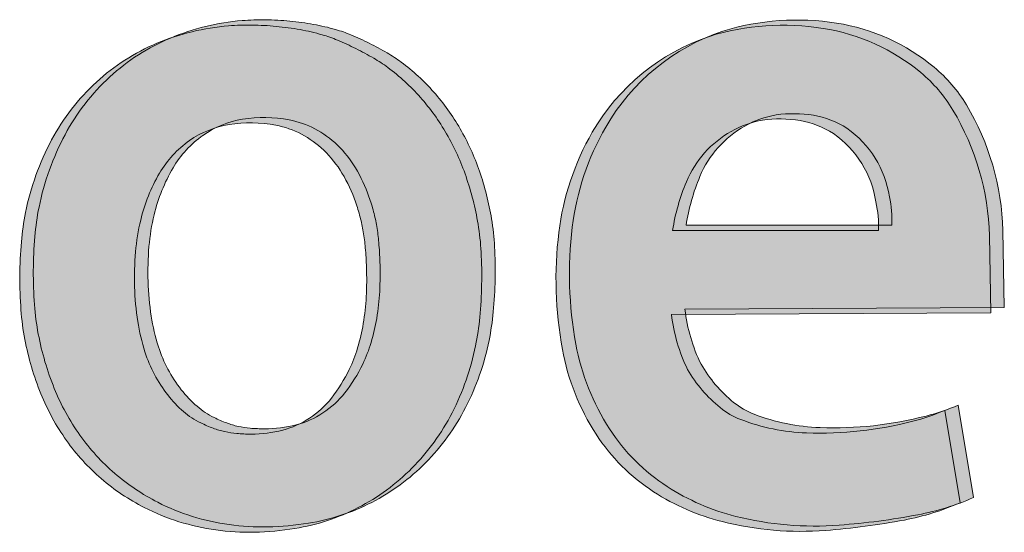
# Model space of a CAD drawing. Header units: inches. Extents: x 15 to 546804, y -66 to 267312.
# Tile 15 of 256: x 330881 to 332132, y 3679 to 4330. Entities that reach past the tile are written whole.
import ezdxf

# ---------------------------------------------------------------- set-up
doc = ezdxf.new("R2010")
doc.units = ezdxf.units.IN
doc.header["$MEASUREMENT"] = 0
doc.layers.add('Level 63', color=7, linetype='Continuous', lineweight=0)

msp = doc.modelspace()

# ---------------------------------------------------------------- hatches: boundary and pattern name
at = {"layer": 'Level 63', "linetype": 'Continuous', "lineweight": 0, "true_color": 0x001e5f}
h = msp.add_hatch(color=158, dxfattribs=at)
edge = h.paths.add_edge_path()
edge.add_arc((331187.2032601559, 4034.357361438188), 295.2011183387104, 94.527338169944, 112.8054882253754)
edge.add_arc((331175.9742107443, 4061.062501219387), 266.2312021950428, 112.8054421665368, 132.5555359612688)
edge.add_arc((331182.7663441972, 4053.664342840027), 276.2744001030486, 132.5555002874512, 151.8983332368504)
edge.add_arc((331236.5797292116, 4024.928422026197), 337.2795929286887, 151.89829766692, 168.5536748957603)
edge.add_arc((331225.6271369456, 4027.146163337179), 326.1047258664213, 168.5536911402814, 175.2040930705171)
edge.add_arc((331452.5885383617, 4008.104230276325), 553.8635301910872, 175.2041158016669, 179.6767440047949)
edge.add_arc((331452.1133467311, 4008.106392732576), 553.3883339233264, 179.6766903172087, 184.1506930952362)
edge.add_arc((331223.3273075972, 3991.502827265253), 324.0006052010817, 184.1506041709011, 190.8310037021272)
edge.add_arc((331266.7043931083, 3999.801681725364), 368.1644199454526, 190.8309890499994, 202.0318671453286)
edge.add_arc((331194.6820491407, 3970.656002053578), 290.4682895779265, 202.031838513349, 215.4112258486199)
edge.add_arc((331178.7000543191, 3959.292884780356), 270.8584810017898, 215.4111239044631, 229.3077747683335)
edge.add_arc((331182.127667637, 3963.278331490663), 276.1151261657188, 229.3076915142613, 243.0054464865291)
edge.add_arc((331185.4436976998, 3969.787848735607), 283.4205946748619, 243.0054384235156, 252.6263905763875)
edge.add_arc((331187.1810296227, 3975.341058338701), 289.2392250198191, 252.6264151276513, 262.1018596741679)
edge.add_arc((331189.7719540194, 3994.016606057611), 308.0936402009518, 262.1018420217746, 271.2672568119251)
edge.add_arc((331188.2716969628, 4061.847432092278), 375.9410552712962, 271.2672177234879, 279.1619729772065)
edge.add_arc((331205.3828121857, 3955.755994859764), 268.4785812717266, 279.1619089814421, 297.2790460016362)
edge.add_arc((331204.6407494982, 3957.19507964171), 270.0977236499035, 297.2790388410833, 315.3146376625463)
edge.add_arc((331194.0416600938, 3967.678101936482), 285.0052537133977, 315.3146794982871, 332.8249542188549)
edge.add_arc((331154.0804027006, 3988.193411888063), 329.9249602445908, 332.8249527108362, 348.5152502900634)
edge.add_arc((331139.7872686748, 3991.097650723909), 344.5101679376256, 348.515212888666, 354.6148560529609)
edge.add_arc((330919.4355124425, 4011.869225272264), 565.8387806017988, 354.6148717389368, 358.8210555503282)
edge.add_arc((330924.9738013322, 4011.754549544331), 560.2993046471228, 358.8211272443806, 363.0415156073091)
edge.add_arc((331165.5511316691, 4024.537314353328), 319.3826158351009, 3.041544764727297, 9.470507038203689)
edge.add_arc((331111.1807814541, 4015.467536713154), 374.504261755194, 9.470517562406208, 19.00270183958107)
edge.add_arc((331171.8729667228, 4036.368302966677), 310.3140492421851, 19.00277698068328, 29.97820907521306)
edge.add_arc((331191.8522400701, 4047.893220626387), 287.2490304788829, 29.97820768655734, 41.40976820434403)
edge.add_arc((331207.6017412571, 4061.783648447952), 266.2492501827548, 41.40967105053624, 53.51096917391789)
edge.add_arc((331251.5581440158, 4121.211331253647), 192.3316282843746, 53.5109296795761, 59.88264084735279)
edge.add_arc((331144.869118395, 3937.291543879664), 404.9557952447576, 59.88264165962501, 63.53367820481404)
edge.add_arc((331146.61443765, 3940.797851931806), 401.0391212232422, 63.53364125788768, 67.1888020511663)
edge.add_arc((331235.6275921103, 4152.435827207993), 171.4438811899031, 67.1888223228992, 74.08652581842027)
edge.add_arc((331203.5982655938, 4040.094899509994), 288.2615245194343, 74.08660099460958, 79.79551729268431)
edge.add_arc((331189.4881109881, 3961.709859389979), 367.9064300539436, 79.7954975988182, 84.55013586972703)
edge.add_arc((331188.7597513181, 3954.081044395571), 375.569936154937, 84.55005611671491, 89.25956455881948)
edge.add_arc((331189.4332675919, 4006.193772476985), 323.4528559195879, 89.25956882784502, 94.52733166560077)
edge = h.paths.add_edge_path(flags=16)
edge.add_arc((331202.0301344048, 4088.188424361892), 116.4359674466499, 62.2416680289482, 79.23623504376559, ccw=False)
edge.add_arc((331198.2644489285, 4081.033285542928), 124.5215347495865, 46.0815878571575, 62.2417265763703, ccw=False)
edge.add_arc((331186.0474568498, 4068.345816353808), 142.1347902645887, 31.053023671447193, 46.081671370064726, ccw=False)
edge.add_arc((331139.3404708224, 4040.222499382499), 196.6550938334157, 19.270813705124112, 31.05304010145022, ccw=False)
edge.add_arc((331086.5121105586, 4021.752415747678), 252.6191862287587, 14.73153192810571, 19.270826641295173, ccw=False)
edge.add_arc((331126.8484572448, 4032.358133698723), 210.9118473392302, 9.534564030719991, 14.731546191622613, ccw=False)
edge.add_arc((331087.8265673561, 4025.804167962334), 250.480298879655, 4.818582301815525, 9.534505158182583, ccw=False)
edge.add_arc((330833.0801753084, 4004.32986615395), 506.1301960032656, 2.032248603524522, 4.818519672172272, ccw=False)
edge.add_arc((330917.3537067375, 4007.320655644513), 421.8036111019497, -3.047276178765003, 2.032194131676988, ccw=False)
edge.add_arc((331035.8147840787, 4001.01432165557), 303.1747921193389, 350.4465947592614, 356.9527302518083, ccw=False)
edge.add_arc((331082.1911812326, 3993.209099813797), 256.1461657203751, 343.3574791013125, 350.44660132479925, ccw=False)
edge.add_arc((331148.0314966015, 3973.528213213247), 187.4272860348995, 334.3979539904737, 343.35742633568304, ccw=False)
edge.add_arc((331142.5145010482, 3976.171783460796), 193.544941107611, 321.67441225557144, 334.3979468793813, ccw=False)
edge.add_arc((331201.1264173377, 3929.840287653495), 118.8323970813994, 303.3391326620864, 321.67444142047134, ccw=False)
edge.add_arc((331204.4675139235, 3924.761591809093), 112.7532459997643, 284.4362124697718, 303.33911172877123, ccw=False)
edge.add_arc((331192.3722099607, 3971.746588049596), 161.2701116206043, 269.98019125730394, 284.43619483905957, ccw=False)
edge.add_arc((331192.391987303, 4028.850685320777), 218.3742123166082, 265.20469718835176, 269.98018210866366, ccw=False)
edge.add_arc((331183.6756887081, 3924.947402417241), 114.1059714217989, 257.442421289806, 265.20463429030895, ccw=False)
edge.add_arc((331182.6395308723, 3920.295351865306), 109.3399251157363, 249.4851314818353, 257.4423789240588, ccw=False)
edge.add_arc((331209.4078391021, 3991.833221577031), 185.7219199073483, 244.1339233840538, 249.48506411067, ccw=False)
edge.add_arc((331171.6079906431, 3913.869871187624), 99.07832494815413, 229.0365407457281, 244.13387499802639, ccw=False)
edge.add_arc((331207.4383874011, 3955.141233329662), 153.7330837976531, 218.1734008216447, 229.0365592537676, ccw=False)
edge.add_arc((331222.1757115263, 3966.727287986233), 172.4794270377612, 207.8991341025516, 218.1734004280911, ccw=False)
edge.add_arc((331227.3715664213, 3969.47824770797), 178.3586010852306, 197.8799054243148, 207.8991331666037, ccw=False)
edge.add_arc((331293.6702379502, 3990.866453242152), 248.0218566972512, 188.673759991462, 197.8799038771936, ccw=False)
edge.add_arc((331414.5785022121, 4009.311388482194), 370.3289456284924, 181.8564333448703, 188.6737655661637, ccw=False)
edge.add_arc((331420.2516074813, 4009.495626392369), 376.0050417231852, 175.0831204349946, 181.8564881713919, ccw=False)
edge.add_arc((331317.1563200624, 4018.364516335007), 272.5289792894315, 166.4616348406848, 175.0831015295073, ccw=False)
edge.add_arc((331265.9297212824, 4030.699171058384), 219.8382957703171, 149.6888428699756, 166.4616227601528, ccw=False)
edge.add_arc((331189.7746988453, 4075.220627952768), 131.6240816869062, 125.06146399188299, 149.688902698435, ccw=False)
edge.add_arc((331183.7642488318, 4083.784958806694), 121.1611340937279, 99.19127269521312, 125.06148766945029, ccw=False)
edge.add_arc((331191.777917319, 4034.259246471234), 171.3309962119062, 79.23622880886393, 99.19127100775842, ccw=False)
h = msp.add_hatch(color=158, dxfattribs=at)
edge = h.paths.add_edge_path()
edge.add_arc((331961.1253632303, 4102.460255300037), 284.8086500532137, 284.50319062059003, 293.17438801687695, ccw=False)
edge.add_arc((331914.6963213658, 4280.023912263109), 468.3416639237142, 267.9168905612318, 284.56210324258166, ccw=False)
edge.add_arc((331907.1516245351, 4072.598993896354), 260.7795787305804, 249.1094365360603, 267.91689054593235, ccw=False)
edge.add_arc((331848.1724715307, 3918.071498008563), 95.3791933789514, 230.8905635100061, 249.10943660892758, ccw=False)
edge.add_arc((331899.6925438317, 3981.445604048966), 177.052904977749, 210.1971219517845, 230.8905635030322, ccw=False)
edge.add_arc((331940.201390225, 3987.077926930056), 215.4563942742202, 186.6318600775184, 206.0698205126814, ccw=False)
edge.add_line((331726.1866793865, 3962.194973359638), (332131.6821712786, 3964.596803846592))
edge.add_line((332131.6821712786, 3964.596803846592), (332129.8939999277, 4062.217846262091))
edge.add_arc((331801.9158340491, 4053.362436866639), 328.0976921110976, 1.546610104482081, 30.86134983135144)
edge.add_arc((331924.0805565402, 4126.364633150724), 185.7827593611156, 30.86134986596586, 50.30197756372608)
edge.add_arc((331878.5361172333, 4071.502238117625), 257.0861838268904, 50.30197755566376, 80.99310882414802)
edge.add_arc((331868.3828815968, 4007.44709474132), 321.9410185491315, 80.99310881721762, 107.0010510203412)
edge.add_arc((331861.3010105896, 4057.50509483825), 272.1135788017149, 108.6571190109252, 150.0036575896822)
edge.add_arc((331916.4182396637, 4025.687838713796), 335.7551275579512, 150.0036575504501, 173.0466432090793)
edge.add_arc((332069.7987884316, 4006.981809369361), 490.2721436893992, 173.0466432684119, 190.4498322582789)
edge.add_arc((331880.2018501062, 3972.013777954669), 297.4775321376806, 190.4498322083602, 212.9299055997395)
edge.add_arc((331837.8003186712, 3944.551592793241), 246.9595998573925, 212.9299056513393, 237.0700944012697)
edge.add_arc((331861.2153672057, 3980.704356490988), 290.0326403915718, 237.0700943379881, 255.9270180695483)
edge.add_arc((331890.8082673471, 4098.754205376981), 411.73517348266, 255.9270181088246, 274.3427409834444)
edge.add_arc((331853.2148746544, 4593.790966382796), 908.1973149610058, 274.3427409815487, 280.709580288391)
edge.add_arc((331960.9787898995, 4023.98880979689), 328.2942548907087, 280.7095802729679, 293.6490337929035)
edge.add_line((332092.6684853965, 3723.264780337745), (332073.2063973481, 3840.632432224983))
edge = h.paths.add_edge_path(flags=16)
edge.add_line((331727.5955989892, 4068.969975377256), (331988.9463082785, 4068.969975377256))
edge.add_arc((331849.4062004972, 4074.735739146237), 139.6591769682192, 357.6338980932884, 372.5495729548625)
edge.add_arc((331858.1351589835, 4085.993925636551), 129.0133500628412, 8.508156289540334, 55.14786255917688)
edge.add_arc((331871.6644134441, 4099.930823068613), 109.8897018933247, 56.78427982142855, 80.71755436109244)
edge.add_arc((331863.5566633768, 4050.324449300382), 160.1542811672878, 80.71755433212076, 97.80834667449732)
edge.add_arc((331864.8486714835, 4082.746528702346), 128.3343244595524, 100.3472369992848, 119.2619728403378)
edge.add_arc((331866.2941454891, 4080.166713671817), 131.2914921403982, 119.2619728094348, 157.3321390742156)
edge.add_arc((331994.9391089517, 4026.438128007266), 270.7055787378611, 157.332139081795, 170.9605328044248)
h = msp.add_hatch(color=158, dxfattribs=at)
edge = h.paths.add_edge_path()
edge.add_arc((331170.0929942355, 4027.654785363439), 295.2011183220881, 94.52733815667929, 112.8054882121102)
edge.add_arc((331158.863944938, 4054.359925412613), 266.2312019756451, 112.8054421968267, 132.5555359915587)
edge.add_arc((331165.65607837, 4046.96176678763), 276.2744000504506, 132.5555002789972, 151.8983332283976)
edge.add_arc((331219.4694634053, 4018.225845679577), 337.2795930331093, 151.8982976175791, 168.5536748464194)
edge.add_arc((331208.5168713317, 4020.443588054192), 326.1047259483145, 168.553691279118, 175.2040932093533)
edge.add_arc((331435.4782723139, 4001.401654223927), 553.8635299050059, 175.2041158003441, 179.6767440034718)
edge.add_arc((331435.0030810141, 4001.403817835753), 553.3883339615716, 179.6766904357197, 184.1506932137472)
edge.add_arc((331206.2170418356, 3984.800249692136), 324.0006050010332, 184.1506039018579, 190.8310034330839)
edge.add_arc((331249.5941274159, 3993.099106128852), 368.1644201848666, 190.8309891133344, 202.0318672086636)
edge.add_arc((331177.5717833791, 3963.953425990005), 290.4682895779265, 202.031838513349, 215.4112258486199)
edge.add_arc((331161.5897885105, 3952.590309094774), 270.8584811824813, 215.4111239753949, 229.3077748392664)
edge.add_arc((331165.0174019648, 3956.575755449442), 276.1151261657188, 229.3076915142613, 243.0054464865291)
edge.add_arc((331168.3334320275, 3963.085272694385), 283.4205946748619, 243.0054384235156, 252.6263905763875)
edge.add_arc((331170.0707639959, 3968.638481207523), 289.2392239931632, 252.6264150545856, 262.1018596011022)
edge.add_arc((331172.661688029, 3987.314030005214), 308.0936401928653, 262.1018420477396, 271.2672568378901)
edge.add_arc((331171.1614311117, 4055.144856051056), 375.9410552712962, 271.2672177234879, 279.1619729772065)
edge.add_arc((331188.2725464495, 3949.053419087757), 268.4785815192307, 279.1619089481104, 297.2790459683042)
edge.add_arc((331187.5304836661, 3950.492503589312), 270.0977236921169, 297.2790388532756, 315.3146376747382)
edge.add_arc((331176.93139436, 3960.975525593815), 285.0052534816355, 315.3146795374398, 332.8249542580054)
edge.add_arc((331136.9701369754, 3981.490836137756), 329.9249602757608, 332.8249526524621, 348.5152502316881)
edge.add_arc((331122.6770025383, 3984.395075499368), 344.5101684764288, 348.5152127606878, 354.6148559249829)
edge.add_arc((330902.3252466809, 4005.16664679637), 565.8387804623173, 354.6148719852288, 358.8210557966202)
edge.add_arc((330907.8635355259, 4005.051974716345), 560.2993046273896, 358.8211271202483, 363.0415154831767)
edge.add_arc((331148.4408659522, 4017.834739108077), 319.3826157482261, 3.041544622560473, 9.470506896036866)
edge.add_arc((331094.0705158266, 4008.764959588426), 374.5042618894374, 9.470517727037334, 19.00270200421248)
edge.add_arc((331154.7627008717, 4029.665726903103), 310.3140492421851, 19.00277698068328, 29.97820907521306)
edge.add_arc((331174.7419741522, 4041.190645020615), 287.2490303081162, 29.97820760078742, 41.40976811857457)
edge.add_arc((331190.4914755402, 4055.081072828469), 266.249249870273, 41.40967098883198, 53.51096911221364)
edge.add_arc((331234.4478782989, 4114.508754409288), 192.3316289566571, 53.51092981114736, 59.88264097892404)
edge.add_arc((331127.7588526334, 3930.588967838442), 404.9557952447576, 59.88264165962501, 63.53367820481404)
edge.add_arc((331129.5041718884, 3934.095275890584), 401.0391212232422, 63.53364125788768, 67.1888020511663)
edge.add_arc((331218.5173263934, 4145.733251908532), 171.4438804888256, 67.18882224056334, 74.0865257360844)
edge.add_arc((331186.4879999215, 4033.392323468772), 288.2615245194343, 74.08660099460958, 79.79551729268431)
edge.add_arc((331172.377845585, 3955.007283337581), 367.9064300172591, 79.79549764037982, 84.55013591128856)
edge.add_arc((331171.6494856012, 3947.378467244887), 375.5699372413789, 84.55005612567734, 89.25956456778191)
edge.add_arc((331172.3230020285, 3999.491195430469), 323.4528568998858, 89.25956886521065, 94.52733170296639)
edge = h.paths.add_edge_path(flags=16)
edge.add_arc((331184.9198686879, 4081.485848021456), 116.4359677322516, 62.241668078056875, 79.23623509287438, ccw=False)
edge.add_arc((331181.1541831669, 4074.330710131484), 124.5215342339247, 46.08158768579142, 62.24172640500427, ccw=False)
edge.add_arc((331168.9371910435, 4061.643239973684), 142.1347904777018, 31.053023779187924, 46.08167147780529, ccw=False)
edge.add_arc((331122.2302051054, 4033.519922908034), 196.6550940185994, 19.27081381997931, 31.05304021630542, ccw=False)
edge.add_arc((331069.4018445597, 4015.049840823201), 252.6191861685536, 14.73153166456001, 19.270826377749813, ccw=False)
edge.add_arc((331109.7381914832, 4025.65555763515), 210.9118473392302, 9.534564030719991, 14.731546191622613, ccw=False)
edge.add_arc((331070.7163018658, 4019.101591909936), 250.4802986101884, 4.818582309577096, 9.534505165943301, ccw=False)
edge.add_arc((330815.9699090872, 3997.627290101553), 506.1301964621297, 2.0322486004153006, 4.818519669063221, ccw=False)
edge.add_arc((330900.2434412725, 4000.618078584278), 421.8036108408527, -3.0472760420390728, 2.0321942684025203, ccw=False)
edge.add_arc((331018.7045184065, 3994.311745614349), 303.1747921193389, 350.4465947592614, 356.9527302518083, ccw=False)
edge.add_arc((331065.0809151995, 3986.506523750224), 256.1461660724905, 343.35747911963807, 350.4466013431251, ccw=False)
edge.add_arc((331130.9212309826, 3966.82563827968), 187.4272863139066, 334.39795364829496, 343.3574259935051, ccw=False)
edge.add_arc((331125.4042352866, 3969.469206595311), 193.5449406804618, 321.6744124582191, 334.397947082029, ccw=False)
edge.add_arc((331184.0161516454, 3923.137712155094), 118.8323974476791, 303.33913245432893, 321.6744412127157, ccw=False)
edge.add_arc((331187.3572481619, 3918.059015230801), 112.7532455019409, 284.43621258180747, 303.3391118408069, ccw=False)
edge.add_arc((331175.2619442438, 3965.044012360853), 161.2701119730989, 269.98019124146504, 284.43619482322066, ccw=False)
edge.add_arc((331175.2817215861, 4022.148108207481), 218.3742112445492, 265.20469717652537, 269.9801820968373, ccw=False)
edge.add_arc((331166.5654230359, 3918.244826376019), 114.1059714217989, 257.442421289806, 265.20463429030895, ccw=False)
edge.add_arc((331165.5292652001, 3913.592775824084), 109.3399251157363, 249.4851314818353, 257.4423789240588, ccw=False)
edge.add_arc((331192.2975733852, 3985.130646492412), 185.7219207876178, 244.1339235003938, 249.48506422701, ccw=False)
edge.add_arc((331154.4977248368, 3907.167295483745), 99.07832523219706, 229.0365408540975, 244.1338751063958, ccw=False)
edge.add_arc((331190.3281215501, 3948.43865728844), 153.7330837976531, 218.1734008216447, 229.0365592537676, ccw=False)
edge.add_arc((331205.0654457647, 3960.024710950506), 172.4794264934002, 207.8991338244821, 218.1734001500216, ccw=False)
edge.add_arc((331210.2613007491, 3962.775671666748), 178.3586010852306, 197.8799054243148, 207.8991331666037, ccw=False)
edge.add_arc((331276.5599720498, 3984.163878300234), 248.0218568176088, 188.6737602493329, 197.8799041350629, ccw=False)
edge.add_arc((331397.4682366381, 4002.608810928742), 370.3289456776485, 181.8564331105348, 188.6737653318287, ccw=False)
edge.add_arc((331403.1413416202, 4002.793050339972), 376.0050415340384, 175.0831204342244, 181.8564881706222, ccw=False)
edge.add_arc((331300.046054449, 4011.661941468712), 272.5289792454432, 166.4616350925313, 175.0831017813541, ccw=False)
edge.add_arc((331248.8194554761, 4023.996594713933), 219.8382958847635, 149.6888427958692, 166.4616226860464, ccw=False)
edge.add_arc((331172.6644330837, 4068.518051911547), 131.6240816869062, 125.06146399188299, 149.688902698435, ccw=False)
edge.add_arc((331166.6539830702, 4077.082382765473), 121.1611340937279, 99.19127269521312, 125.06148766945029, ccw=False)
edge.add_arc((331174.6676515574, 4027.556670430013), 171.3309962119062, 79.23622880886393, 99.19127100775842, ccw=False)
h = msp.add_hatch(color=158, dxfattribs=at)
edge = h.paths.add_edge_path()
edge.add_arc((331944.0150975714, 4095.757678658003), 284.8086494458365, 284.50319063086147, 293.1743880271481, ccw=False)
edge.add_arc((331897.5860556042, 4273.321336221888), 468.3416639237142, 267.9168905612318, 284.56210324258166, ccw=False)
edge.add_arc((331890.0413586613, 4065.896418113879), 260.7795789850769, 249.1094365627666, 267.9168905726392, ccw=False)
edge.add_arc((331831.0622057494, 3911.368921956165), 95.37919341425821, 230.8905634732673, 249.1094365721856, ccw=False)
edge.add_arc((331882.5822780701, 3974.74302751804), 177.0529046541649, 210.1971218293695, 230.8905633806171, ccw=False)
edge.add_arc((331923.0911244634, 3980.375351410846), 215.4563944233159, 186.6318602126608, 206.0698206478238, ccw=False)
edge.add_line((331709.0764135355, 3955.492397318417), (332114.5719054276, 3957.894227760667))
edge.add_line((332114.5719054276, 3957.894227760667), (332112.7837342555, 4055.51527022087))
edge.add_arc((331784.8055683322, 4046.659860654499), 328.0976921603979, 1.546610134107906, 30.86134986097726)
edge.add_arc((331906.9702907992, 4119.662056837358), 185.7827594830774, 30.86134994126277, 50.30197763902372)
edge.add_arc((331861.4258513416, 4064.799662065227), 257.08618384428, 50.30197754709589, 80.99310881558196)
edge.add_arc((331851.2726158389, 4000.744518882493), 321.9410183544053, 80.99310882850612, 107.0010510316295)
edge.add_arc((331844.1907447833, 4050.802518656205), 272.1135788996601, 108.6571189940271, 150.0036575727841)
edge.add_arc((331899.3079738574, 4018.985262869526), 335.7551274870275, 150.0036575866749, 173.046643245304)
edge.add_arc((332052.6885226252, 4000.279233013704), 490.2721436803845, 173.046643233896, 190.4498322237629)
edge.add_arc((331863.0915842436, 3965.311202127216), 297.4775321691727, 190.4498322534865, 212.9299056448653)
edge.add_arc((331820.6900529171, 3937.849016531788), 246.9595997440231, 212.9299056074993, 237.0700943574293)
edge.add_arc((331844.1051013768, 3974.001780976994), 290.0326408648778, 237.07009439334, 255.9270181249)
edge.add_arc((331873.6980016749, 4092.05162933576), 411.73517348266, 255.9270181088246, 274.3427409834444)
edge.add_arc((331836.1046090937, 4587.088388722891), 908.197313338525, 274.3427409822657, 280.7095802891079)
edge.add_arc((331943.8685239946, 4017.286234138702), 328.2942552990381, 280.7095802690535, 293.6490337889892)
edge.add_line((332075.5582196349, 3716.562204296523), (332056.0961314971, 3833.92985616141))
edge = h.paths.add_edge_path(flags=16)
edge.add_line((331710.4853332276, 4062.267399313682), (331971.8360425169, 4062.267399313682))
edge.add_arc((331832.2959346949, 4068.033163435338), 139.6591770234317, 357.6338979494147, 372.5495728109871)
edge.add_arc((331841.0248932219, 4079.291349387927), 129.0133501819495, 8.508156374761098, 55.1478626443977)
edge.add_arc((331854.5541476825, 4093.228247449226), 109.8897014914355, 56.78427973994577, 80.71755427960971)
edge.add_arc((331846.4463976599, 4043.621872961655), 160.1542814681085, 80.71755433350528, 97.80834667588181)
edge.add_arc((331847.7384056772, 4076.043952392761), 128.3343247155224, 100.3472369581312, 119.2619727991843)
edge.add_arc((331849.1838797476, 4073.464137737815), 131.2914921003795, 119.2619728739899, 157.3321391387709)
edge.add_arc((331977.8288430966, 4019.735551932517), 270.7055786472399, 157.3321390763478, 170.9605327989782)

# ---------------------------------------------------------------- linework, layer by layer
at = {"layer": 'Level 63', "color": 158, "linetype": 'Continuous', "lineweight": 0, "true_color": 0x001e5f, "flags": 128}
for points in [[(331163.901631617, 4328.637388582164, 0.07992300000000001), (331072.7821590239, 4306.48143586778, 0.08639), (330995.9208447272, 4257.174302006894, 0.0846), (330939.061059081, 4183.799957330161, 0.072801), (330906.0082755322, 4091.861506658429, 0.029026), (330900.6641577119, 4054.410689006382, 0.019518), (330898.7338231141, 4011.229046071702, 0.019524), (330900.1764760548, 3968.052193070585, 0.029157), (330905.0985425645, 3930.618960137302, 0.048912), (330925.4250473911, 3861.695026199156, 0.058445), (330957.9462444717, 3802.346804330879, 0.06071), (331002.1015374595, 3753.921804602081, 0.059839), (331056.797410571, 3717.246037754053, 0.042004), (331100.8139580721, 3699.297478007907, 0.041368), (331147.4359745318, 3688.845578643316, 0.040013), (331196.5857531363, 3685.998322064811, 0.034461), (331248.1312849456, 3690.702572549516, 0.079216), (331328.4331349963, 3717.136283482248, 0.078858), (331396.6745996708, 3767.258825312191, 0.076552), (331447.5867144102, 3837.51320622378, 0.068569), (331477.3995180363, 3922.503008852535, 0.026621), (331482.7768831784, 3958.765311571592, 0.018355), (331485.1545118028, 4000.227086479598, 0.018417), (331484.4838408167, 4041.483769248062, 0.028059), (331480.5806994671, 4077.088496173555, 0.041616), (331465.2757676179, 4137.410895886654, 0.047926), (331440.671806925, 4191.423108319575, 0.049921), (331407.2885284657, 4237.891144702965, 0.052851), (331365.9318843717, 4275.840250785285, 0.027809), (331348.0649299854, 4287.578081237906, 0.015932), (331325.3464551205, 4299.806546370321, 0.01595), (331302.0956001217, 4310.470659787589, 0.030106), (331282.6349982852, 4317.309439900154, 0.024915), (331254.6671792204, 4323.79663122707, 0.020749), (331224.4299169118, 4327.953236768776, 0.020552), (331193.6131201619, 4329.619619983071, 0.022989), (331163.901631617, 4328.637388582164)], [(332073.2063973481, 3840.632432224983, -0.03785330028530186), (332032.4511089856, 3826.727404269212, -0.07275641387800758), (331897.6725190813, 3811.991750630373, -0.0822477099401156), (331814.1617647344, 3828.962226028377, -0.07966270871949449), (331788.0069318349, 3844.062725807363, -0.09053834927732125), (331746.6657059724, 3892.392147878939, -0.085018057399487), (331726.1866793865, 3962.194973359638), (332131.6821712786, 3964.596803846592), (332129.8939999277, 4062.217846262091, 0.1286118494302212), (332083.5585451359, 4221.664186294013, 0.08502977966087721), (332042.7476705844, 4269.309901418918, 0.1347216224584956), (331918.7837966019, 4325.41842551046, 0.113970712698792), (331774.2507896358, 4315.319095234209, 0.1823913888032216), (331625.6350536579, 4193.546840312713, 0.1008841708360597), (331583.1325797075, 4066.3347887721, 0.07608202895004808), (331587.6582521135, 3918.058932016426, 0.09840361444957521), (331630.5181769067, 3810.301238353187, 0.1057227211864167), (331703.5499644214, 3737.269450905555, 0.0824650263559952), (331790.6917155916, 3699.376528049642, 0.08052713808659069), (331921.9859157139, 3688.201154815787, 0.02778772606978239), (332021.9860109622, 3701.412870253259, 0.05651908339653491), (332092.6684853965, 3723.264780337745), (332073.2063973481, 3840.632432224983), (332073.2063973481, 3840.632432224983)], [(331146.791365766, 4321.934812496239, 0.07992300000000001), (331055.6718931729, 4299.778859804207, 0.08639), (330978.8105789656, 4250.471725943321, 0.0846), (330921.9507933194, 4177.09738128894, 0.072801), (330888.8980096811, 4085.158930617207, 0.029026), (330883.5538919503, 4047.708112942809, 0.019518), (330881.6235573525, 4004.526470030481, 0.019524), (330883.0662103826, 3961.349617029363, 0.029157), (330887.9882767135, 3923.91638409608, 0.048912), (330908.3147816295, 3854.992450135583, 0.058445), (330940.8359787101, 3795.644228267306, 0.06071), (330984.9912717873, 3747.219228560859, 0.059839), (331039.6871448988, 3710.543461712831, 0.042004), (331083.7036923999, 3692.594901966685, 0.041368), (331130.3257086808, 3682.143002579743, 0.040013), (331179.4754872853, 3679.295746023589, 0.034461), (331231.0210190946, 3683.999996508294, 0.079216), (331311.3228692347, 3710.433707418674, 0.078858), (331379.5643339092, 3760.55624927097, 0.076552), (331430.4764485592, 3830.810630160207, 0.068569), (331460.2892522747, 3915.80043276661, 0.026621), (331465.6666175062, 3952.06273553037, 0.018355), (331468.0442459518, 3993.524510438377, 0.018417), (331467.373575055, 4034.781193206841, 0.028059), (331463.4704337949, 4070.385920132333, 0.041616), (331448.1655017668, 4130.70831982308, 0.047926), (331423.561541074, 4184.720532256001, 0.049921), (331390.1782627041, 4231.188568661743, 0.052851), (331348.8216186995, 4269.137674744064, 0.027809), (331330.9546642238, 4280.875505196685, 0.015932), (331308.2361893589, 4293.1039703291, 0.01595), (331284.98533436, 4303.768083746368, 0.030106), (331265.524732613, 4310.606863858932, 0.024915), (331237.5569135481, 4317.094055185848, 0.020749), (331207.3196512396, 4321.250660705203, 0.020552), (331176.5028544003, 4322.917043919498, 0.022989), (331146.791365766, 4321.934812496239)], [(332056.0961314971, 3833.92985616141, -0.03785330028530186), (332015.340843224, 3820.024828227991, -0.07275641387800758), (331880.5622533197, 3805.289174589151, -0.0822477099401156), (331797.0514988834, 3822.259649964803, -0.07966270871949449), (331770.8966659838, 3837.360149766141, -0.09053834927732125), (331729.5554403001, 3885.689571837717, -0.085018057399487), (331709.0764135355, 3955.492397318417), (332114.5719054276, 3957.894227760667), (332112.7837342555, 4055.51527022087, 0.1286118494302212), (332066.4482793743, 4214.961610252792, 0.08502977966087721), (332025.6374047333, 4262.607325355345, 0.1347216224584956), (331901.6735307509, 4318.715849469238, 0.113970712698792), (331757.1405238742, 4308.616519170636, 0.1823913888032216), (331608.5247878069, 4186.84426424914, 0.1008841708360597), (331566.0223139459, 4059.632212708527, 0.07608202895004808), (331570.5479862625, 3911.356355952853, 0.09840361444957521), (331613.4079111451, 3803.598662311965, 0.1057227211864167), (331686.4396985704, 3730.566874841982, 0.0824650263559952), (331773.5814499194, 3692.67395200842, 0.08052713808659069), (331904.8756500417, 3681.498578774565, 0.02778772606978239), (332004.8757451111, 3694.710294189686, 0.05651908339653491), (332075.5582196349, 3716.562204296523), (332056.0961314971, 3833.92985616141), (332056.0961314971, 3833.92985616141)], [(331223.7757224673, 4202.575765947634, -0.074289), (331256.2593957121, 4191.224931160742, -0.070629), (331284.6367373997, 4170.729664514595, -0.065669), (331307.8129526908, 4141.663362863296, -0.05145499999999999), (331324.9768208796, 4105.125284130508, -0.019809), (331330.827187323, 4085.99100630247, -0.02268), (331334.8467379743, 4067.294111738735, -0.02058), (331337.4215857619, 4046.844769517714, -0.012158), (331338.8920284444, 4022.278251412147, -0.022167), (331338.5608922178, 3984.897604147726, -0.028396), (331334.7849458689, 3950.697356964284, -0.030942), (331327.6074590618, 3919.848969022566, -0.039113), (331317.0566274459, 3892.537518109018, -0.055574), (331294.3504115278, 3856.148866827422, -0.080174), (331266.4359352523, 3830.563878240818, -0.08266699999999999), (331232.5771245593, 3815.568440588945, -0.06316000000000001), (331192.316454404, 3810.47648606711, -0.02084), (331174.1367440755, 3811.240844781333, -0.033882), (331158.8666974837, 3813.571073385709, -0.03473399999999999), (331144.3213059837, 3817.889625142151, -0.023353), (331128.3831030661, 3824.717621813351, -0.06597), (331106.6544626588, 3839.053070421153, -0.047435), (331086.5820612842, 3860.127500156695, -0.04486), (331069.7431023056, 3886.021325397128, -0.043745), (331057.627304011, 3914.718080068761, -0.040191), (331048.4849931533, 3953.462748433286, -0.029755), (331044.4439283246, 3997.314506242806, -0.029563), (331045.6302309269, 4041.723186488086, -0.037636), (331052.1999978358, 4082.162571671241, -0.07331599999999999), (331076.1439166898, 4141.650622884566, -0.107873), (331114.16260665, 4182.959712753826, -0.113362), (331164.4110809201, 4203.39045745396, -0.087291), (331223.7757224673, 4202.575765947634)], [(331710.4853332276, 4062.267399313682), (331971.8360425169, 4062.267399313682, 0.06517395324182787), (331968.6184272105, 4098.378900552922, 0.2063607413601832), (331914.750933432, 4185.163515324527, 0.1048098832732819), (331872.279517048, 4201.678963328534, 0.0747111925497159), (331824.6878529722, 4202.291213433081, 0.08271900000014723), (331785.0081319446, 4188.002032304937, 0.1676573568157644), (331728.0340761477, 4124.062368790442, 0.05953527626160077), (331710.4853332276, 4062.267399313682)], [(331727.5955989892, 4068.969975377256), (331988.9463082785, 4068.969975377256, 0.06517395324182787), (331985.7286928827, 4105.081476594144, 0.2063607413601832), (331931.861199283, 4191.866091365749, 0.1048098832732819), (331889.3897827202, 4208.381539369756, 0.0747111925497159), (331841.7981187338, 4208.993789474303, 0.08271900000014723), (331802.1183977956, 4194.704608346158, 0.1676573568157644), (331745.1443419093, 4130.764944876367, 0.05953527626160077), (331727.5955989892, 4068.969975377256)], [(331206.6654567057, 4195.873189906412, -0.074289), (331239.1491300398, 4184.52235511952, -0.070629), (331267.5264715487, 4164.027088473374, -0.065669), (331290.7026869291, 4134.960786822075, -0.05145499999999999), (331307.8665552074, 4098.422708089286, -0.019809), (331313.7169215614, 4079.288430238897, -0.02268), (331317.7364722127, 4060.591535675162, -0.02058), (331320.3113200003, 4040.142193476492, -0.012158), (331321.7817626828, 4015.575675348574, -0.022167), (331321.4506265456, 3978.195028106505, -0.028396), (331317.6746801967, 3943.994780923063, -0.030942), (331310.4971933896, 3913.146392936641, -0.039113), (331299.9463615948, 3885.834942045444, -0.055574), (331277.2401458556, 3849.446290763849, -0.080174), (331249.3256694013, 3823.861302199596, -0.08266699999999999), (331215.4668588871, 3808.865864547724, -0.06316000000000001), (331175.2061886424, 3803.773910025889, -0.02084), (331157.0264784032, 3804.538268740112, -0.033882), (331141.7564318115, 3806.868497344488, -0.03473399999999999), (331127.2110403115, 3811.187049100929, -0.023353), (331111.2728373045, 3818.015045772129, -0.06597), (331089.5441968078, 3832.350494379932, -0.047435), (331069.4717954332, 3853.424924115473, -0.04486), (331052.6328366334, 3879.318749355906, -0.043745), (331040.5170383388, 3908.015504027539, -0.040191), (331031.3747273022, 3946.760172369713, -0.029755), (331027.3336626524, 3990.611930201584, -0.029563), (331028.5199652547, 4035.020610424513, -0.037636), (331035.0897319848, 4075.45999563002, -0.07331599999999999), (331059.0336509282, 4134.948046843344, -0.107873), (331097.0523408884, 4176.257136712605, -0.113362), (331147.3008151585, 4196.687881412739, -0.087291), (331206.6654567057, 4195.873189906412)]]:
    msp.add_lwpolyline(points, format="xyb", close=True, dxfattribs=at)

doc.saveas('drawing.dxf')
